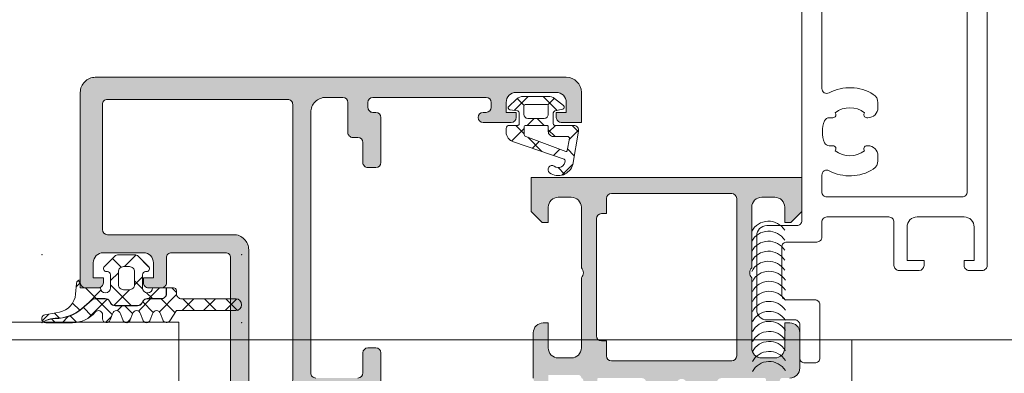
# Model space of a CAD drawing. Header units: millimetres. Extents: x 213386 to 506888, y 183055 to 450952.
# Tile 38 of 256: x 374948 to 375046, y 284360 to 284395. Entities that reach past the tile are written whole.
import ezdxf

# ---------------------------------------------------------------- set-up
doc = ezdxf.new("R2010")
doc.units = ezdxf.units.MM
doc.layers.add('FASÁDA DETAILNÍ', color=255, linetype='Continuous', lineweight=0)

msp = doc.modelspace()

# ---------------------------------------------------------------- hatches: boundary and pattern name
at = {"layer": 'FASÁDA DETAILNÍ'}
h = msp.add_hatch(color=256, dxfattribs=at)
edge = h.paths.add_edge_path(flags=16)
edge.add_ellipse((374974.344, 284386.636), major_axis=(-0.5, 0), ratio=1, start_angle=179.99702, end_angle=270.00298)
edge.add_line((374974.344, 284387.136), (374956.344, 284387.136))
edge.add_ellipse((374956.344, 284386.636), major_axis=(-0.5, 0), ratio=1, start_angle=-90.00298, end_angle=0.00298)
edge.add_line((374955.844, 284386.636), (374955.844, 284374.136))
edge.add_ellipse((374956.344, 284374.136), major_axis=(-0.5, 0), ratio=1, start_angle=0.0025, end_angle=89.9975)
edge.add_line((374956.344, 284373.636), (374968.947, 284373.636))
edge.add_ellipse((374968.947, 284372.136), major_axis=(-1.5, 0), ratio=1, start_angle=179.99996, end_angle=270.00004, ccw=False)
edge.add_line((374970.447, 284372.136), (374970.447, 284359.136))
edge.add_ellipse((374970.947, 284359.136), major_axis=(-0.5, 0), ratio=1, start_angle=-0.00004, end_angle=90.00004)
edge.add_line((374970.947, 284358.636), (374974.344, 284358.636))
edge.add_ellipse((374974.344, 284359.136), major_axis=(-0.5, 0), ratio=1, start_angle=89.99996, end_angle=180.00004)
edge.add_line((374974.844, 284359.136), (374974.844, 284386.636))
edge = h.paths.add_edge_path()
edge.add_line((375003.644, 284387.836), (375003.644, 284384.836))
edge.add_line((375003.644, 284384.836), (375001.644, 284384.836))
edge.add_arc((375001.644, 284385.336), 0.5, 179.99702, 270.00298, ccw=False)
edge.add_line((375001.144, 284385.336), (375001.144, 284385.836))
edge.add_line((375001.144, 284385.836), (375002.144, 284385.836))
edge.add_line((375002.144, 284385.836), (375002.144, 284386.836))
edge.add_arc((375001.144, 284386.836), 1, 0.00367, 89.99633)
edge.add_line((375001.144, 284387.836), (374997.144, 284387.836))
edge.add_arc((374997.144, 284386.836), 1, 90.00172, 179.99828)
edge.add_line((374996.144, 284386.836), (374996.144, 284385.836))
edge.add_line((374996.144, 284385.836), (374997.144, 284385.836))
edge.add_line((374997.144, 284385.836), (374997.144, 284385.336))
edge.add_arc((374996.644, 284385.336), 0.5, 270.00064, 359.99936, ccw=False)
edge.add_line((374996.644, 284384.836), (374993.844, 284384.836))
edge.add_arc((374993.844, 284385.336), 0.5, 90, 270, ccw=False)
edge.add_line((374993.844, 284385.836), (374994.144, 284385.836))
edge.add_arc((374994.144, 284386.336), 0.5, 270.00123, 359.99877)
edge.add_line((374994.644, 284386.336), (374994.644, 284386.836))
edge.add_arc((374994.144, 284386.836), 0.5, 0.00778, 89.99222)
edge.add_line((374994.144, 284387.336), (374982.844, 284387.336))
edge.add_arc((374982.844, 284386.836), 0.5, 90.0025, 179.9975)
edge.add_line((374982.344, 284386.836), (374982.344, 284386.336))
edge.add_arc((374982.844, 284386.336), 0.5, 179.99282, 270.00718)
edge.add_line((374982.844, 284385.836), (374983.144, 284385.836))
edge.add_arc((374983.144, 284385.336), 0.5, 0.0072, 89.9928, ccw=False)
edge.add_line((374983.644, 284385.336), (374983.644, 284380.836))
edge.add_arc((374983.144, 284380.836), 0.5, 270.00064, 359.99936, ccw=False)
edge.add_line((374983.144, 284380.336), (374982.344, 284380.336))
edge.add_arc((374982.344, 284380.836), 0.5, 179.99702, 270.00298, ccw=False)
edge.add_line((374981.844, 284380.836), (374981.844, 284382.836))
edge.add_arc((374981.344, 284382.836), 0.5, 0.00778, 89.99222)
edge.add_line((374981.344, 284383.336), (374980.844, 284383.336))
edge.add_arc((374980.844, 284383.836), 0.5, 179.99282, 270.00718, ccw=False)
edge.add_line((374980.344, 284383.836), (374980.344, 284386.836))
edge.add_arc((374979.844, 284386.836), 0.5, 0.00631, 89.99369)
edge.add_line((374979.844, 284387.336), (374978.144, 284387.336))
edge.add_arc((374978.144, 284385.836), 1.5, 89.99878, 180.00122)
edge.add_line((374976.644, 284385.836), (374976.644, 284359.836))
edge.add_arc((374977.144, 284359.836), 0.5, 179.99761, 270.00239)
edge.add_line((374977.144, 284359.336), (374981.344, 284359.336))
edge.add_arc((374981.344, 284359.836), 0.5, 270.00064, 359.99936)
edge.add_line((374981.844, 284359.836), (374981.844, 284361.836))
edge.add_arc((374982.344, 284361.836), 0.5, 90.0025, 179.9975, ccw=False)
edge.add_line((374982.344, 284362.336), (374983.144, 284362.336))
edge.add_arc((374983.144, 284361.836), 0.5, 0.00602, 89.99398, ccw=False)
edge.add_line((374983.644, 284361.836), (374983.644, 284356.836))
edge.add_line((374983.644, 284356.836), (374983.426, 284356.078))
edge.add_arc((374983.715, 284355.996), 0.3, 163.99998, 232.09519)
edge.add_arc((374983.346, 284355.522), 0.3, 0.00003, 52.09528, ccw=False)
edge.add_line((374983.646, 284355.522), (374983.646, 284353.458))
edge.add_arc((374983.246, 284353.458), 0.4, -111.97377, 0.00007, ccw=False)
edge.add_line((374983.096, 284353.087), (374981.073, 284353.904))
edge.add_arc((374981.148, 284354.089), 0.2, 155.85891, 248.02609, ccw=False)
edge.add_line((374980.965, 284354.171), (374982.034, 284356.555))
edge.add_arc((374981.851, 284356.636), 0.2, 335.85897, 450.8199)
edge.add_line((374981.848, 284356.836), (374970.544, 284356.836))
edge.add_arc((374970.536, 284356.645), 0.192, 87.47778, 181.04445)
edge.add_line((374970.344, 284356.641), (374970.344, 284356.221))
edge.add_line((374970.344, 284356.221), (374971.776, 284353.755))
edge.add_arc((374971.517, 284353.604), 0.3, -74.00003, 30.1792, ccw=False)
edge.add_line((374971.599, 284353.316), (374970.107, 284352.888))
edge.add_line((374970.107, 284352.888), (374969.244, 284352.39))
edge.add_arc((374969.044, 284352.736), 0.4, 180.00003, 299.99999, ccw=False)
edge.add_line((374968.644, 284352.736), (374968.644, 284356.844))
edge.add_line((374968.644, 284356.844), (374968.647, 284371.336))
edge.add_arc((374968.147, 284371.336), 0.5, 359.97959, 450.00002)
edge.add_line((374968.147, 284371.836), (374962.744, 284371.836))
edge.add_arc((374962.744, 284371.336), 0.5, 89.99996, 180.00004)
edge.add_line((374962.244, 284371.336), (374962.244, 284368.836))
edge.add_arc((374961.744, 284368.836), 0.5, -90.00004, 0.00004, ccw=False)
edge.add_line((374961.744, 284368.336), (374960.444, 284368.336))
edge.add_arc((374960.444, 284368.836), 0.5, 179.99761, 270.00239, ccw=False)
edge.add_line((374959.944, 284368.836), (374959.944, 284369.336))
edge.add_line((374959.944, 284369.336), (374960.944, 284369.336))
edge.add_line((374960.944, 284369.336), (374960.944, 284370.836))
edge.add_arc((374959.944, 284370.836), 1, 0.00182, 89.99818)
edge.add_line((374959.944, 284371.836), (374955.944, 284371.836))
edge.add_arc((374955.944, 284370.836), 1, 90.00397, 179.99603)
edge.add_line((374954.944, 284370.836), (374954.944, 284369.336))
edge.add_line((374954.944, 284369.336), (374955.944, 284369.336))
edge.add_line((374955.944, 284369.336), (374955.944, 284368.836))
edge.add_arc((374955.444, 284368.836), 0.5, -90.00298, 0.00298, ccw=False)
edge.add_line((374955.444, 284368.336), (374954.144, 284368.336))
edge.add_arc((374954.144, 284368.836), 0.5, 180.00064, 269.99936, ccw=False)
edge.add_line((374953.644, 284368.836), (374953.644, 284387.836))
edge.add_arc((374955.144, 284387.836), 1.5, 89.99888, 180.00112, ccw=False)
edge.add_line((374955.144, 284389.336), (375002.144, 284389.336))
edge.add_arc((375002.144, 284387.836), 1.5, 0.0023, 89.9977, ccw=False)
h = msp.add_hatch(dxfattribs=at)
h.set_pattern_fill('ANSI37', color=256, scale=0.625, angle=90, style=0)
h.set_pattern_definition([(135, (393553.133, 283048.1544), (-1.40316502, -1.40316502), []), (225, (393553.133, 283048.1544), (1.40316502, -1.40316502), [])])
edge = h.paths.add_edge_path(flags=16)
edge.add_ellipse((375000.841, 284383.934), major_axis=(-0.498, 0), ratio=1, start_angle=-0.19258, end_angle=90.25472, ccw=False)
edge.add_line((375000.344, 284383.936), (375000.344, 284384.436))
edge.add_ellipse((375000.244, 284384.436), major_axis=(-0.1, 0), ratio=1, start_angle=179.99183, end_angle=270.00874)
edge.add_line((375000.244, 284384.536), (374998.043, 284384.536))
edge.add_ellipse((374998.043, 284384.436), major_axis=(-0.1, 0), ratio=1, start_angle=270.00152, end_angle=359.99848)
edge.add_line((374997.943, 284384.436), (374997.943, 284383.624))
edge.add_ellipse((374998.143, 284383.624), major_axis=(-0.2, 0), ratio=1, start_angle=0.00243, end_angle=74.31138)
edge.add_line((374998.089, 284383.432), (375002.107, 284381.945))
edge.add_ellipse((375002.142, 284382.038), major_axis=(-0.1, 0), ratio=1, start_angle=69.68782, end_angle=169.67772)
edge.add_line((375002.24, 284382.02), (375002.461, 284383.23))
edge.add_ellipse((375002.261, 284383.236), major_axis=(-0.2, 0), ratio=1, start_angle=178.13503, end_angle=270.00104)
edge.add_line((375002.261, 284383.436), (375000.844, 284383.436))
edge = h.paths.add_edge_path(flags=16)
edge.add_ellipse((375000.144, 284386.436), major_axis=(-0.2, 0), ratio=1, start_angle=179.99976, end_angle=270.00024)
edge.add_line((375000.144, 284386.636), (374998.109, 284386.636))
edge.add_ellipse((374998.109, 284386.436), major_axis=(-0.2, 0), ratio=1, start_angle=-90.00135, end_angle=0.00049)
edge.add_line((374997.909, 284386.436), (374997.909, 284385.636))
edge.add_ellipse((374998.309, 284385.636), major_axis=(-0.4, 0), ratio=1, start_angle=0.00126, end_angle=89.99802)
edge.add_line((374998.309, 284385.236), (374999.944, 284385.236))
edge.add_ellipse((374999.944, 284385.636), major_axis=(-0.4, 0), ratio=1, start_angle=89.99956, end_angle=180.00101)
edge.add_line((375000.344, 284385.636), (375000.344, 284386.436))
edge = h.paths.add_edge_path()
edge.add_arc((375001.744, 284386.36), 0.2, -74.99848, 49.99768, ccw=False)
edge.add_line((375001.795, 284386.167), (375000.992, 284385.976))
edge.add_arc((375001.044, 284385.783), 0.2, 105.00286, 179.99725)
edge.add_line((375000.844, 284385.783), (375000.844, 284384.686))
edge.add_arc((375000.994, 284384.686), 0.15, 179.99604, 270.00396)
edge.add_line((375000.994, 284384.536), (375002.876, 284384.536))
edge.add_arc((375002.876, 284384.036), 0.5, -9.93357, 90.00022, ccw=False)
edge.add_line((375003.369, 284383.95), (375002.788, 284380.63))
edge.add_arc((375001.344, 284381.036), 1.5, 234.91245, 344.29308, ccw=False)
edge.add_arc((375000.711, 284380.136), 0.4, 54.912, 234.912, ccw=False)
edge.add_arc((375001.346, 284381.018), 0.686, 233.85881, 359.51564)
edge.add_arc((375001.883, 284381.031), 0.15, 352.50392, 430.98385)
edge.add_line((375001.932, 284381.174), (374996.885, 284382.901))
edge.add_arc((374997.144, 284383.867), 1, 179.99943, 255.04109, ccw=False)
edge.add_line((374996.144, 284383.867), (374996.144, 284384.236))
edge.add_arc((374996.444, 284384.236), 0.3, 90.00319, 179.99604, ccw=False)
edge.add_line((374996.444, 284384.536), (374997.294, 284384.536))
edge.add_arc((374997.294, 284384.686), 0.15, 269.99507, 360.00493)
edge.add_line((374997.444, 284384.686), (374997.444, 284385.783))
edge.add_arc((374997.244, 284385.783), 0.2, 0.00261, 74.99763)
edge.add_line((374997.295, 284385.976), (374996.492, 284386.105))
edge.add_arc((374996.544, 284386.298), 0.2, 134.99256, 255.01021, ccw=False)
edge.add_line((374996.402, 284386.44), (374997.178, 284387.166))
edge.add_arc((374997.862, 284386.436), 1, 89.99997, 133.11854, ccw=False)
edge.add_line((374997.862, 284387.436), (375000.34, 284387.436))
edge.add_arc((375000.34, 284386.436), 1, 52.17221, 89.99994, ccw=False)
edge.add_line((375000.954, 284387.226), (375001.872, 284386.513))
h = msp.add_hatch(color=256, dxfattribs=at)
edge = h.paths.add_edge_path()
edge.add_arc((375021.943, 284359.216), 0.12, 360, 450, ccw=False)
edge.add_line((375022.063, 284359.216), (375022.063, 284356.456))
edge.add_arc((375022.363, 284356.456), 0.3, 540, 630)
edge.add_line((375022.363, 284356.156), (375023.343, 284356.156))
edge.add_arc((375023.343, 284356.456), 0.3, 270, 360)
edge.add_line((375023.643, 284356.456), (375023.643, 284358.336))
edge.add_arc((375023.722, 284358.604), 0.279, 178.83713, 253.57541, ccw=False)
edge.add_line((375023.443, 284358.61), (375023.443, 284359.063))
edge.add_arc((375023.722, 284359.069), 0.279, 106.41988, 181.16459, ccw=False)
edge.add_line((375023.643, 284359.336), (375024.444, 284359.336))
edge.add_arc((375024.444, 284360.336), 1, 270, 360)
edge.add_line((375025.444, 284360.336), (375025.444, 284363.836))
edge.add_arc((375024.444, 284363.836), 1, 360.00114, 449.99886)
edge.add_line((375024.444, 284364.836), (375023.944, 284364.836))
edge.add_line((375023.944, 284364.836), (375023.944, 284362.336))
edge.add_arc((375022.944, 284362.336), 1, 270.0026, 359.9974, ccw=False)
edge.add_line((375022.944, 284361.336), (375021.644, 284361.336))
edge.add_arc((375021.644, 284362.336), 1, 180.00301, 269.99699, ccw=False)
edge.add_line((375020.644, 284362.336), (375020.644, 284369.336))
edge.add_arc((375021.169, 284369.836), 0.725, 136.40382, 223.59618, ccw=False)
edge.add_line((375020.644, 284370.336), (375020.644, 284376.37))
edge.add_arc((375021.644, 284376.37), 1, 450.00301, 539.99699, ccw=False)
edge.add_line((375021.644, 284377.37), (375022.944, 284377.37))
edge.add_arc((375022.944, 284376.37), 1, 360.0026, 449.9974, ccw=False)
edge.add_line((375023.944, 284376.37), (375023.944, 284374.836))
edge.add_line((375023.944, 284374.836), (375024.544, 284374.836))
edge.add_line((375024.544, 284374.836), (375025.644, 284375.936))
edge.add_line((375025.644, 284375.936), (375025.644, 284379.336))
edge.add_line((375025.644, 284379.336), (374998.644, 284379.336))
edge.add_line((374998.644, 284379.336), (374998.644, 284375.936))
edge.add_line((374998.644, 284375.936), (374999.744, 284374.836))
edge.add_line((374999.744, 284374.836), (375000.344, 284374.836))
edge.add_line((375000.344, 284374.836), (375000.344, 284376.37))
edge.add_arc((375001.344, 284376.37), 1, 450.0026, 539.9974, ccw=False)
edge.add_line((375001.344, 284377.37), (375002.644, 284377.37))
edge.add_arc((375002.644, 284376.37), 1, 360.00301, 449.99699, ccw=False)
edge.add_line((375003.644, 284376.37), (375003.644, 284370.336))
edge.add_arc((375003.119, 284369.836), 0.725, 316.40382, 403.59618, ccw=False)
edge.add_line((375003.644, 284369.336), (375003.644, 284362.336))
edge.add_arc((375002.644, 284362.336), 1, 270.00301, 359.99699, ccw=False)
edge.add_line((375002.644, 284361.336), (375001.344, 284361.336))
edge.add_arc((375001.344, 284362.336), 1, 180.0026, 269.9974, ccw=False)
edge.add_line((375000.344, 284362.336), (375000.344, 284364.836))
edge.add_line((375000.344, 284364.836), (374999.844, 284364.836))
edge.add_arc((374999.844, 284363.836), 1, 450.00114, 539.99886)
edge.add_line((374998.844, 284363.836), (374998.844, 284359.336))
edge.add_arc((374999.344, 284359.336), 0.5, 539.99882, 630.00118)
edge.add_line((374999.344, 284358.836), (375000.344, 284358.836))
edge.add_line((375000.344, 284358.836), (375000.344, 284359.636))
edge.add_line((375000.344, 284359.636), (375003.344, 284359.636))
edge.add_arc((375003.344, 284359.336), 0.3, 359.99949, 450.00051, ccw=False)
edge.add_arc((375003.565, 284359.069), 0.279, 358.83541, 433.58012, ccw=False)
edge.add_line((375003.844, 284359.063), (375003.844, 284358.61))
edge.add_arc((375003.565, 284358.604), 0.279, 286.42459, 361.16287, ccw=False)
edge.add_line((375003.644, 284358.336), (375003.644, 284356.456))
edge.add_arc((375003.944, 284356.456), 0.3, 540, 630)
edge.add_line((375003.944, 284356.156), (375004.924, 284356.156))
edge.add_arc((375004.924, 284356.456), 0.3, 270, 360)
edge.add_line((375005.224, 284356.456), (375005.224, 284359.216))
edge.add_arc((375005.344, 284359.216), 0.12, 450, 540, ccw=False)
edge.add_line((375005.344, 284359.336), (375009.644, 284359.336))
edge.add_arc((375009.644, 284358.836), 0.5, 360, 450, ccw=False)
edge.add_line((375010.144, 284358.836), (375010.144, 284358.136))
edge.add_line((375010.144, 284358.136), (375008.762, 284355.744))
edge.add_arc((375008.882, 284355.674), 0.138, 510, 637.70244)
edge.add_arc((375008.434, 284360.516), 5, 275.34923, 341.2906)
edge.add_arc((375013.644, 284358.752), 0.5, 378.7094, 521.2906, ccw=False)
edge.add_arc((375018.853, 284360.516), 5, 198.7094, 264.65077)
edge.add_arc((375018.405, 284355.674), 0.138, 262.29756, 390)
edge.add_line((375018.525, 284355.744), (375017.143, 284358.136))
edge.add_line((375017.143, 284358.136), (375017.143, 284358.836))
edge.add_arc((375017.643, 284358.836), 0.5, 450, 540, ccw=False)
edge.add_line((375017.643, 284359.336), (375021.943, 284359.336))
edge = h.paths.add_edge_path(flags=16)
edge.add_arc((375006.644, 284377.236), 0.5, 450, 540, ccw=False)
edge.add_line((375006.644, 284377.736), (375018.644, 284377.736))
edge.add_arc((375018.644, 284377.236), 0.5, 360, 450, ccw=False)
edge.add_line((375019.144, 284377.236), (375019.144, 284361.536))
edge.add_arc((375018.644, 284361.536), 0.5, 270, 360, ccw=False)
edge.add_line((375018.644, 284361.036), (375006.644, 284361.036))
edge.add_arc((375006.644, 284361.536), 0.5, 180, 270, ccw=False)
edge.add_line((375006.144, 284361.536), (375006.144, 284363.036))
edge.add_line((375006.144, 284363.036), (375005.644, 284363.036))
edge.add_arc((375005.644, 284363.536), 0.5, 180, 270, ccw=False)
edge.add_line((375005.144, 284363.536), (375005.144, 284375.236))
edge.add_arc((375005.644, 284375.236), 0.5, 450, 540, ccw=False)
edge.add_line((375005.644, 284375.736), (375006.144, 284375.736))
edge.add_line((375006.144, 284375.736), (375006.144, 284377.236))
h = msp.add_hatch(dxfattribs=at)
h.set_pattern_fill('ANSI37', color=256, scale=0.625, angle=90, style=0)
h.set_pattern_definition([(135, (374953.6436, 284368.8363), (-1.40317, -1.40317), []), (225, (374953.6436, 284368.8363), (1.40317, -1.40317), [])])
edge = h.paths.add_edge_path()
edge.add_arc((374960.254, 284370.246), 0.29, -89.99949, 45.00244, ccw=False)
edge.add_line((374960.254, 284369.956), (374960.154, 284369.956))
edge.add_arc((374960.154, 284369.646), 0.31, 90, 180)
edge.add_line((374959.844, 284369.646), (374959.844, 284368.346))
edge.add_arc((374960.354, 284368.346), 0.51, 180, 358.87648)
edge.add_line((374960.863, 284368.336), (374962.222, 284368.336))
edge.add_line((374962.222, 284368.336), (374962.222, 284367.746))
edge.add_arc((374961.732, 284367.746), 0.49, 270, 360, ccw=False)
edge.add_line((374961.732, 284367.256), (374960.332, 284367.256))
edge.add_arc((374960.332, 284366.746), 0.51, 90, 150)
edge.add_line((374959.89, 284367.001), (374959.775, 284366.801))
edge.add_arc((374959.351, 284367.046), 0.49, 270, 330, ccw=False)
edge.add_line((374959.351, 284366.556), (374957.114, 284366.556))
edge.add_arc((374957.114, 284367.046), 0.49, 210, 270, ccw=False)
edge.add_line((374956.689, 284366.801), (374956.574, 284367.001))
edge.add_arc((374956.132, 284366.746), 0.51, 30, 90)
edge.add_line((374956.132, 284367.256), (374955.134, 284367.256))
edge.add_arc((374955.134, 284366.75), 0.506, 90, 130.64118)
edge.add_line((374954.805, 284367.134), (374953.779, 284366.253))
edge.add_arc((374951.178, 284369.284), 3.994, 269.38113, 310.64118, ccw=False)
edge.add_arc((374951.113, 284363.281), 2.01, 89.38113, 116.65479)
edge.add_line((374950.211, 284365.077), (374949.944, 284364.943))
edge.add_arc((374950.189, 284365.246), 0.39, 101.01056, 231.08797, ccw=False)
edge.add_line((374950.114, 284365.629), (374951.552, 284365.909))
edge.add_arc((374951.169, 284367.882), 2.01, 281.0025, 355.00475)
edge.add_line((374953.171, 284367.707), (374953.265, 284368.78))
edge.add_arc((374953.654, 284368.746), 0.39, 91.46987, 175.084, ccw=False)
edge.add_line((374953.644, 284369.136), (374953.644, 284368.336))
edge.add_line((374953.644, 284368.336), (374955.644, 284368.336))
edge.add_arc((374956.154, 284368.346), 0.51, 181.12352, 360)
edge.add_line((374956.664, 284368.346), (374956.664, 284369.646))
edge.add_arc((374956.354, 284369.646), 0.31, 0, 90)
edge.add_line((374956.354, 284369.956), (374956.254, 284369.956))
edge.add_arc((374956.254, 284370.246), 0.29, 135.00331, 269.99443, ccw=False)
edge.add_line((374956.048, 284370.451), (374957.089, 284371.493))
edge.add_arc((374957.436, 284371.146), 0.49, 90, 135.02016, ccw=False)
edge.add_line((374957.436, 284371.636), (374959.072, 284371.636))
edge.add_arc((374959.072, 284371.146), 0.49, 44.9723, 90, ccw=False)
edge.add_line((374959.418, 284371.493), (374960.459, 284370.451))
edge = h.paths.add_edge_path()
edge.add_arc((374958.554, 284368.646), 0.5, 270, 360)
edge.add_line((374959.054, 284368.646), (374959.054, 284369.946))
edge.add_arc((374958.554, 284369.946), 0.5, 359.99786, 450.00214)
edge.add_line((374958.554, 284370.446), (374957.954, 284370.446))
edge.add_arc((374957.954, 284369.946), 0.5, 89.99786, 180.00214)
edge.add_line((374957.454, 284369.946), (374957.454, 284368.646))
edge.add_arc((374957.954, 284368.646), 0.5, 180, 270)
edge.add_line((374957.954, 284368.146), (374958.554, 284368.146))
h = msp.add_hatch(dxfattribs=at)
h.set_pattern_fill('ANSI37', color=256, scale=0.48, angle=90, style=0)
h.set_pattern_definition([(135, (374953.6436, 284368.8363), (-1.07763, -1.07763), []), (225, (374953.6436, 284368.8363), (1.07763, -1.07763), [])])
edge = h.paths.add_edge_path()
edge.add_line((374960.858, 284365.753), (374960.631, 284365.146))
edge.add_arc((374960.254, 284365.246), 0.39, 194.92937, 345.07063, ccw=False)
edge.add_line((374959.877, 284365.146), (374959.65, 284365.753))
edge.add_arc((374959.254, 284365.646), 0.41, 15.06763, 164.93237)
edge.add_line((374958.858, 284365.753), (374958.631, 284365.146))
edge.add_arc((374958.254, 284365.246), 0.39, 194.92916, 345.07084, ccw=False)
edge.add_line((374957.877, 284365.146), (374957.65, 284365.753))
edge.add_arc((374957.254, 284365.646), 0.41, 15.06743, 164.93258)
edge.add_line((374956.858, 284365.753), (374956.631, 284365.146))
edge.add_arc((374956.254, 284365.246), 0.39, 180, 345.07068, ccw=False)
edge.add_line((374955.864, 284365.246), (374955.864, 284365.646))
edge.add_arc((374955.454, 284365.646), 0.41, 0, 139.68006)
edge.add_arc((374952.861, 284367.846), 2.99, 269.99867, 319.68006, ccw=False)
edge.add_line((374952.861, 284364.856), (374950.189, 284364.856))
edge.add_arc((374950.189, 284365.246), 0.39, 234.35943, 270.08193, ccw=False)
edge.add_line((374949.962, 284364.929), (374950.22, 284365.059))
edge.add_arc((374951.113, 284363.281), 1.99, 89.38113, 116.65479, ccw=False)
edge.add_arc((374951.178, 284369.284), 4.014, 269.38113, 310.64118)
edge.add_line((374953.792, 284366.238), (374954.818, 284367.119))
edge.add_arc((374955.134, 284366.75), 0.486, 90, 130.64118, ccw=False)
edge.add_line((374955.134, 284367.236), (374956.132, 284367.236))
edge.add_arc((374956.132, 284366.746), 0.49, 30, 90, ccw=False)
edge.add_line((374956.556, 284366.991), (374956.672, 284366.791))
edge.add_arc((374957.114, 284367.046), 0.51, 210, 270)
edge.add_line((374957.114, 284366.536), (374959.351, 284366.536))
edge.add_arc((374959.351, 284367.046), 0.51, 270, 330)
edge.add_line((374959.792, 284366.791), (374959.908, 284366.991))
edge.add_arc((374960.332, 284366.746), 0.49, 90, 150, ccw=False)
edge.add_line((374960.332, 284367.236), (374961.732, 284367.236))
edge.add_arc((374961.732, 284367.746), 0.51, 270, 360)
edge.add_line((374962.242, 284367.746), (374962.242, 284368.336))
edge.add_line((374962.242, 284368.336), (374962.954, 284368.336))
edge.add_arc((374962.954, 284368.046), 0.29, 0, 89.99992, ccw=False)
edge.add_line((374963.244, 284368.046), (374963.244, 284367.746))
edge.add_arc((374963.754, 284367.746), 0.51, 179.9796, 270.02429)
edge.add_line((374963.754, 284367.236), (374969.154, 284367.236))
edge.add_arc((374969.154, 284366.646), 0.59, -90, 89.99968, ccw=False)
edge.add_line((374969.154, 284366.056), (374963.248, 284366.056))
edge.add_line((374963.248, 284366.056), (374962.592, 284365.052))
edge.add_arc((374962.254, 284365.246), 0.39, 194.92976, 330.04058, ccw=False)
edge.add_line((374961.877, 284365.146), (374961.65, 284365.753))
edge.add_arc((374961.254, 284365.646), 0.41, 15.06763, 164.93237)

# ---------------------------------------------------------------- linework, layer by layer
for p, q in [((375025.644, 284379.336), (374998.644, 284379.336)), ((374998.644, 284379.336), (374998.644, 284375.936)), ((375025.644, 284375.936), (375025.644, 284379.336)), ((375006.644, 284377.736), (375018.644, 284377.736)), ((375001.344, 284377.37), (375002.644, 284377.37)), ((375006.144, 284375.736), (375006.144, 284377.236)), ((375019.144, 284377.236), (375019.144, 284361.536)), ((375021.644, 284377.37), (375022.944, 284377.37)), ((374998.644, 284375.936), (374999.744, 284374.836)), ((375000.344, 284374.836), (375000.344, 284376.37)), ((375003.644, 284376.37), (375003.644, 284370.336)), ((375005.644, 284375.736), (375006.144, 284375.736)), ((375020.644, 284370.336), (375020.644, 284376.37)), ((375023.944, 284376.37), (375023.944, 284374.836)), ((375024.544, 284374.836), (375025.644, 284375.936)), ((374999.744, 284374.836), (375000.344, 284374.836)), ((375005.144, 284363.536), (375005.144, 284375.236)), ((375023.944, 284374.836), (375024.544, 284374.836)), ((375003.644, 284369.336), (375003.644, 284362.336)), ((375020.644, 284362.336), (375020.644, 284369.336)), ((375000.344, 284364.836), (374999.844, 284364.836)), ((375000.344, 284362.336), (375000.344, 284364.836)), ((375024.444, 284364.836), (375023.944, 284364.836)), ((375023.944, 284364.836), (375023.944, 284362.336)), ((374998.844, 284363.836), (374998.844, 284359.336)), ((375025.444, 284360.336), (375025.444, 284363.836)), ((387044.807, 284363.154), (373041.638, 284363.154)), ((393344.807, 284363.154), (373041.638, 284363.154)), ((380744.807, 284363.154), (374963.469, 284363.154)), ((375006.144, 284363.036), (375005.644, 284363.036)), ((375006.144, 284361.536), (375006.144, 284363.036)), ((375030.639, 284319.154), (375030.639, 284363.154)), ((375002.644, 284361.336), (375001.344, 284361.336)), ((375018.644, 284361.036), (375006.644, 284361.036)), ((375022.944, 284361.336), (375021.644, 284361.336))]:
    msp.add_line(p, q, dxfattribs=at)
for points in [[(375025.644, 284493.572), (375025.644, 284375.036, -0.414214), (375025.144, 284374.536), (375022.144, 284374.536, 0.414214), (375021.144, 284373.536), (375021.144, 284366.136, 0.414214), (375022.144, 284365.136), (375024.944, 284365.136, -0.414214), (375025.444, 284364.636), (375025.444, 284361.336, 0.414214), (375025.944, 284360.836), (375026.944, 284360.836, 0.414214), (375027.444, 284361.336), (375027.444, 284366.636, 0.414214), (375026.944, 284367.136), (375024.144, 284367.136, -0.414214), (375023.644, 284367.636), (375023.644, 284372.402, -0.414214), (375024.144, 284372.902), (375027.144, 284372.902, 0.414214), (375027.644, 284373.402), (375027.644, 284374.902, -0.414214), (375028.144, 284375.402), (375034.343, 284375.402, -0.414214), (375034.843, 284374.902), (375034.843, 284370.566, 0.414214), (375035.343, 284370.066), (375037.343, 284370.066, 0.414201), (375037.843, 284370.566), (375037.843, 284371.066), (375036.143, 284371.066), (375036.143, 284374.402, -0.414214), (375037.143, 284375.402), (375041.843, 284375.402, -0.414214), (375042.843, 284374.402), (375042.843, 284371.066), (375041.843, 284371.066), (375041.843, 284370.566, 0.41422), (375042.343, 284370.066), (375043.643, 284370.066, 0.414214), (375044.143, 284370.566), (375044.143, 284493.572, 0.414214)], [(375042.143, 284491.572), (375042.143, 284377.902, -0.414214), (375041.643, 284377.402), (375028.144, 284377.402, -0.414214), (375027.644, 284377.902), (375027.644, 284379.576, -0.565741), (375028.378, 284380.018, 0.267763), (375032.773, 284380.17, 0.258777), (375033.244, 284381.019), (375033.244, 284381.503, 0.414214), (375032.244, 284382.503), (375032.138, 284382.503, 0.64518), (375031.912, 284382.005, -0.341732), (375028.975, 284382.005, 0.64518), (375028.749, 284382.503), (375028.381, 284382.503, -0.298217), (375027.923, 284382.803, -0.208712), (375027.923, 284385.003, -0.298217), (375028.381, 284385.303), (375028.749, 284385.303, 0.64518), (375028.975, 284385.801, -0.341732), (375031.912, 284385.801, 0.64518), (375032.138, 284385.303), (375032.244, 284385.303, 0.414214), (375033.244, 284386.303), (375033.244, 284386.788, 0.258777), (375032.773, 284387.636, 0.267763), (375028.378, 284387.788, -0.565741), (375027.644, 284388.23), (375027.644, 284482.256, -0.565741)], [(374968.644, 284356.844), (374968.647, 284371.336), (374968.647, 284371.336, 0.414318), (374968.147, 284371.836), (374962.744, 284371.836), (374962.744, 284371.836, 0.414214), (374962.244, 284371.336), (374962.244, 284368.836), (374962.244, 284368.836, -0.414214), (374961.744, 284368.336), (374960.444, 284368.336), (374960.444, 284368.336, -0.414238), (374959.944, 284368.836), (374959.944, 284369.336), (374960.944, 284369.336), (374960.944, 284370.836), (374960.944, 284370.836, 0.414195), (374959.944, 284371.836), (374955.944, 284371.836), (374955.944, 284371.836, 0.414173), (374954.944, 284370.836), (374954.944, 284369.336), (374955.944, 284369.336), (374955.944, 284368.836), (374955.944, 284368.836, -0.414244), (374955.444, 284368.336), (374954.144, 284368.336), (374954.144, 284368.336, -0.414207), (374953.644, 284368.836), (374953.644, 284387.836), (374953.644, 284387.836, -0.414225), (374955.144, 284389.336), (375002.144, 284389.336), (375002.144, 284389.336, -0.41419), (375003.644, 284387.836), (375003.644, 284387.836), (375003.644, 284384.836), (375001.644, 284384.836), (375001.644, 284384.836, -0.414244), (375001.144, 284385.336), (375001.144, 284385.836), (375002.144, 284385.836), (375002.144, 284386.836), (375002.144, 284386.836, 0.414176), (375001.144, 284387.836), (374997.144, 284387.836), (374997.144, 284387.836, 0.414196), (374996.144, 284386.836), (374996.144, 284385.836), (374997.144, 284385.836), (374997.144, 284385.336), (374997.144, 284385.336, -0.414207), (374996.644, 284384.836), (374993.844, 284384.836), (374993.844, 284384.836, -1), (374993.844, 284385.836), (374994.144, 284385.836), (374994.144, 284385.836, 0.414201), (374994.644, 284386.336), (374994.644, 284386.836), (374994.644, 284386.836, 0.414134), (374994.144, 284387.336), (374982.844, 284387.336), (374982.844, 284387.336, 0.414188), (374982.344, 284386.836), (374982.344, 284386.336), (374982.344, 284386.336, 0.414287), (374982.844, 284385.836), (374983.144, 284385.836), (374983.144, 284385.836, -0.41414), (374983.644, 284385.336), (374983.644, 284380.836), (374983.644, 284380.836, -0.414207), (374983.144, 284380.336), (374982.344, 284380.336), (374982.344, 284380.336, -0.414244), (374981.844, 284380.836), (374981.844, 284382.836), (374981.844, 284382.836, 0.414134), (374981.344, 284383.336), (374980.844, 284383.336), (374980.844, 284383.336, -0.414287), (374980.344, 284383.836), (374980.344, 284386.836), (374980.344, 284386.836, 0.414149), (374979.844, 284387.336), (374978.144, 284387.336), (374978.144, 284387.336, 0.414226), (374976.644, 284385.836), (374976.644, 284359.836), (374976.644, 284359.836, 0.414238), (374977.144, 284359.336)], [(374981.344, 284359.336, 0.414207), (374981.844, 284359.836), (374981.844, 284361.836), (374981.844, 284361.836, -0.414188), (374982.344, 284362.336), (374983.144, 284362.336), (374983.144, 284362.336, -0.414152), (374983.644, 284361.836), (374983.644, 284356.836)]]:
    msp.add_lwpolyline(points, format="xyb", dxfattribs=at)
msp.add_lwpolyline([(375001.872, 284386.513, -0.606792), (375001.795, 284386.167), (375000.992, 284385.976), (375000.992, 284385.976, 0.339427), (375000.844, 284385.783), (375000.844, 284384.686), (375000.844, 284384.686, 0.414254), (375000.994, 284384.536), (375002.876, 284384.536), (375002.876, 284384.536, -0.465956), (375003.369, 284383.95), (375002.788, 284380.63), (375002.788, 284380.63, -0.517137), (375000.481, 284379.809, -1), (375000.941, 284380.464, 0.610743), (375002.032, 284381.012, 0.356477), (375001.932, 284381.174), (374996.885, 284382.901), (374996.885, 284382.901, -0.339657), (374996.144, 284383.867), (374996.144, 284384.236), (374996.144, 284384.236, -0.414177), (374996.444, 284384.536), (374997.294, 284384.536), (374997.294, 284384.536, 0.414264), (374997.444, 284384.686), (374997.444, 284385.783), (374997.444, 284385.783, 0.33943), (374997.295, 284385.976), (374996.492, 284386.105), (374996.492, 284386.105, -0.577453), (374996.402, 284386.44), (374997.178, 284387.166), (374997.178, 284387.166, -0.190392), (374997.862, 284387.436), (375000.34, 284387.436), (375000.34, 284387.436, -0.16657), (375000.954, 284387.226), (375001.872, 284386.513)], format="xyb", close=True, dxfattribs=at)
at = {"layer": 'FASÁDA DETAILNÍ', "extrusion": (0, 0, -1)}
for points in [[(-374974.844, 284386.636, -0.414244), (-374974.344, 284387.136), (-374956.344, 284387.136), (-374956.344, 284387.136, -0.414244), (-374955.844, 284386.636), (-374955.844, 284374.136), (-374955.844, 284374.136, -0.414188), (-374956.344, 284373.636), (-374968.947, 284373.636), (-374968.947, 284373.636, 0.414214), (-374970.447, 284372.136), (-374970.447, 284359.136), (-374970.447, 284359.136, -0.414214), (-374970.947, 284358.636), (-374974.344, 284358.636), (-374974.344, 284358.636, -0.414214), (-374974.844, 284359.136), (-374974.844, 284386.636)], [(-375000.344, 284386.436, -0.414216), (-375000.144, 284386.636), (-374998.109, 284386.636), (-374998.109, 284386.636, -0.414223), (-374997.909, 284386.436), (-374997.909, 284385.636), (-374997.909, 284385.636, -0.414197), (-374998.309, 284385.236), (-374999.944, 284385.236), (-374999.944, 284385.236, -0.414221), (-375000.344, 284385.636), (-375000.344, 284386.436)], [(-375000.844, 284383.436, 0.416502), (-375000.344, 284383.936), (-375000.344, 284384.436), (-375000.344, 284384.436, -0.4143), (-375000.244, 284384.536), (-374998.043, 284384.536), (-374998.043, 284384.536, -0.414198), (-374997.943, 284384.436), (-374997.943, 284383.624), (-374997.943, 284383.624, -0.336095), (-374998.089, 284383.432), (-375002.107, 284381.945), (-375002.107, 284381.945, -0.466254), (-375002.24, 284382.02), (-375002.461, 284383.23), (-375002.461, 284383.23, -0.423785), (-375002.261, 284383.436), (-375000.844, 284383.436)]]:
    msp.add_lwpolyline(points, format="xyb", close=True, dxfattribs=at)
at = {"layer": 'FASÁDA DETAILNÍ', "color": 7}
for points in [[(374960.459, 284370.451, -0.668191), (374960.254, 284369.956), (374960.154, 284369.956, 0.414214), (374959.844, 284369.646), (374959.844, 284368.346, 0.990243), (374960.863, 284368.336), (374962.222, 284368.336), (374962.222, 284367.746, -0.414214), (374961.732, 284367.256), (374960.332, 284367.256, 0.267949), (374959.89, 284367.001), (374959.775, 284366.801, -0.267949), (374959.351, 284366.556), (374957.114, 284366.556, -0.267949), (374956.689, 284366.801), (374956.574, 284367.001, 0.267949), (374956.132, 284367.256), (374955.134, 284367.256, 0.179213), (374954.805, 284367.134), (374953.779, 284366.253, -0.182001), (374951.134, 284365.29, 0.119569), (374950.211, 284365.077), (374949.944, 284364.943, -0.637545), (374950.114, 284365.629), (374951.552, 284365.909, 0.334606), (374953.171, 284367.707), (374953.265, 284368.78, -0.381933), (374953.644, 284369.136), (374953.644, 284368.336), (374955.644, 284368.336, 0.990243), (374956.664, 284368.346), (374956.664, 284369.646, 0.414214), (374956.354, 284369.956), (374956.254, 284369.956, -0.668123), (374956.048, 284370.451), (374957.089, 284371.493, -0.199004), (374957.436, 284371.636), (374959.072, 284371.636, -0.199038), (374959.418, 284371.493), (374960.459, 284370.451)], [(374958.554, 284368.146, 0.414214), (374959.054, 284368.646), (374959.054, 284369.946, 0.414235), (374958.554, 284370.446), (374957.954, 284370.446, 0.414235), (374957.454, 284369.946), (374957.454, 284368.646, 0.414214), (374957.954, 284368.146), (374958.554, 284368.146)], [(374960.858, 284365.753), (374960.631, 284365.146, -0.768307), (374959.877, 284365.146), (374959.65, 284365.753, 0.76639), (374958.858, 284365.753), (374958.631, 284365.146, -0.76831), (374957.877, 284365.146), (374957.65, 284365.753, 0.766393), (374956.858, 284365.753), (374956.631, 284365.146, -0.877522), (374955.864, 284365.246), (374955.864, 284365.646, 0.698129), (374955.141, 284365.912, -0.220237), (374952.861, 284364.856), (374950.189, 284364.856, -0.157143), (374949.962, 284364.929), (374950.22, 284365.059, -0.119569), (374951.134, 284365.27, 0.182001), (374953.792, 284366.238), (374954.818, 284367.119, -0.179213), (374955.134, 284367.236), (374956.132, 284367.236, -0.267949), (374956.556, 284366.991), (374956.672, 284366.791, 0.267949), (374957.114, 284366.536), (374959.351, 284366.536, 0.267949), (374959.792, 284366.791), (374959.908, 284366.991, -0.267949), (374960.332, 284367.236), (374961.732, 284367.236, 0.414214), (374962.242, 284367.746), (374962.242, 284368.336), (374962.954, 284368.336, -0.414213), (374963.244, 284368.046), (374963.244, 284367.746, 0.414442), (374963.754, 284367.236), (374969.154, 284367.236, -0.999997), (374969.154, 284366.056), (374963.248, 284366.056), (374962.592, 284365.052, -0.668878), (374961.877, 284365.146), (374961.65, 284365.753, 0.76639), (374960.858, 284365.753)]]:
    msp.add_lwpolyline(points, format="xyb", close=True, dxfattribs=at)
at = {"layer": 'FASÁDA DETAILNÍ'}
msp.add_lwpolyline([(374575.778, 284320.9), (374963.469, 284320.9), (374963.469, 284364.9), (374575.778, 284364.9), (374494.807, 284364.9), (374494.807, 284320.9)], close=True, dxfattribs=at)
for centre, radius, start, end in [((375006.644, 284377.236), 0.5, 90, 180), ((375018.644, 284377.236), 0.5, 0, 90), ((375001.344, 284376.37), 1, 90.0026, 179.9974), ((375002.644, 284376.37), 1, 0.00301, 89.99699), ((375021.644, 284376.37), 1, 90.00301, 179.99699), ((375022.944, 284376.37), 1, 0.0026, 89.9974), ((375005.644, 284375.236), 0.5, 90, 180), ((375022.327, 284373.079), 1.906, 32.03205, 152.03205), ((375022.327, 284372.079), 1.906, 32.03205, 152.03205), ((375022.327, 284371.079), 1.906, 32.03205, 152.03205), ((375022.327, 284370.079), 1.906, 32.03205, 152.03205), ((375022.327, 284369.079), 1.906, 32.03205, 152.03205), ((375003.119, 284369.836), 0.725, 316.40382, 43.59618), ((375021.169, 284369.836), 0.725, 136.40382, 223.59618), ((375022.395, 284368.08), 1.906, 32.03205, 152.03205), ((375022.395, 284367.08), 1.906, 32.03205, 152.03205), ((375022.395, 284366.08), 1.906, 32.03205, 152.03205), ((375022.395, 284365.08), 1.906, 32.03205, 152.03205), ((375022.395, 284364.08), 1.906, 32.03205, 152.03205), ((374999.844, 284363.836), 1, 90.00114, 179.99886), ((375022.395, 284363.08), 1.906, 32.03205, 152.03205), ((375024.444, 284363.836), 1, 0.00114, 89.99886), ((375022.395, 284362.08), 1.906, 32.03205, 152.03205), ((375005.644, 284363.536), 0.5, 180, 270), ((375022.395, 284361.08), 1.906, 32.03205, 152.03205), ((375001.344, 284362.336), 1, 180.0026, 269.9974), ((375002.644, 284362.336), 1, 270.00301, 359.99699), ((375021.644, 284362.336), 1, 180.00301, 269.99699), ((375022.395, 284360.08), 1.906, 32.03205, 152.03205), ((375022.944, 284362.336), 1, 270.0026, 359.9974), ((375006.644, 284361.536), 0.5, 180, 270), ((375018.644, 284361.536), 0.5, 270, 0), ((375022.395, 284359.08), 1.906, 32.03205, 152.03205), ((375024.444, 284360.336), 1, 270, 0)]:
    msp.add_arc(centre, radius, start, end, dxfattribs=at)
for p in [(374949.814, 284371.636), (374969.744, 284371.636), (374949.814, 284364.856), (374969.744, 284364.856)]:
    msp.add_point(p, dxfattribs=at)

doc.saveas('drawing.dxf')
